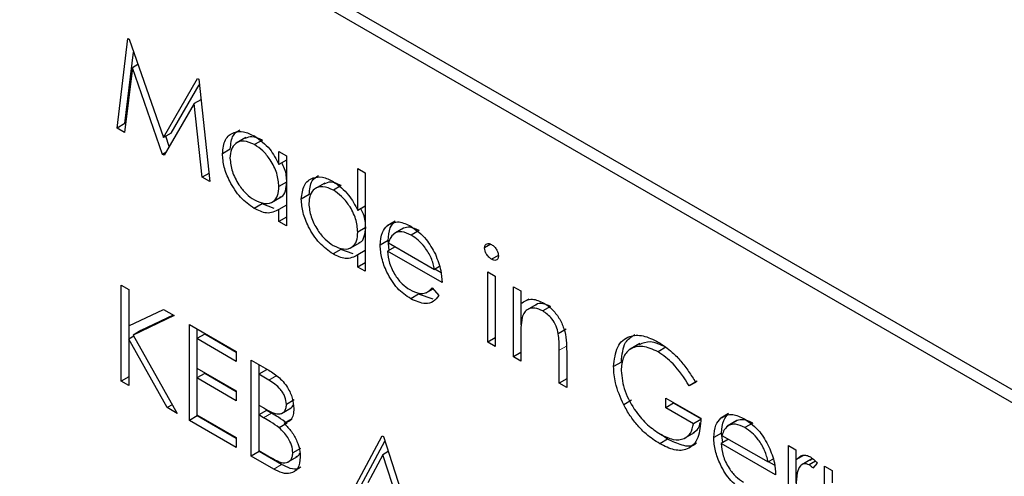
# Paper-space layout 'Blatt2' of a CAD drawing. Header units: millimetres. Extents: x 5 to 418, y 2 to 292.
# Tile 31 of 55: x 106.63 to 109.59, y 198.52 to 199.89. Entities that reach past the tile are written whole.
import ezdxf

# ---------------------------------------------------------------- set-up
doc = ezdxf.new("R2010")
doc.units = ezdxf.units.MM

psp = doc.layouts.new('Blatt2')

# ---------------------------------------------------------------- linework, layer by layer
at = {"color": 7, "linetype": 'Continuous', "lineweight": 25}
for p, q in [((118.4849, 193.6573), (106.5819, 200.5288)), ((118.4512, 193.6378), (106.6661, 200.4413)), ((106.9246, 199.5662), (106.9575, 199.8352)), ((106.9575, 199.8352), (106.9607, 199.8334)), ((106.9607, 199.8334), (107.0637, 199.5376)), ((106.9481, 199.5798), (106.9744, 199.7941)), ((106.9709, 199.7471), (106.9471, 199.5532)), ((106.9874, 199.7566), (106.9709, 199.7471)), ((107.0613, 199.4872), (106.9709, 199.7471)), ((107.0637, 199.5376), (107.1664, 199.7146)), ((107.1664, 199.7146), (107.1697, 199.7127)), ((107.1697, 199.7127), (107.2028, 199.4055)), ((107.0872, 199.5512), (107.1714, 199.6963)), ((107.1763, 199.6511), (107.1564, 199.6396)), ((107.1564, 199.6396), (107.0664, 199.4843)), ((107.1803, 199.4185), (107.1564, 199.6396)), ((106.9481, 199.5798), (106.9246, 199.5662)), ((106.9471, 199.5532), (106.9246, 199.5662)), ((106.9502, 199.5786), (106.9481, 199.5798)), ((107.0872, 199.5512), (107.0637, 199.5376)), ((107.0815, 199.5105), (107.0707, 199.5416)), ((107.3113, 199.5374), (107.2818, 199.5204)), ((107.3608, 199.5299), (107.3372, 199.5163)), ((107.0715, 199.4931), (107.0613, 199.4872)), ((107.2647, 199.5028), (107.2412, 199.4892)), ((107.4107, 199.4571), (107.4107, 199.496)), ((107.4107, 199.496), (107.4331, 199.4831)), ((107.0664, 199.4843), (107.0613, 199.4872)), ((107.4331, 199.47), (107.4107, 199.4571)), ((107.4331, 199.4831), (107.4331, 199.2726)), ((107.6473, 199.3187), (107.6473, 199.4444)), ((107.6473, 199.4444), (107.6697, 199.4314)), ((107.2002, 199.43), (107.1803, 199.4185)), ((107.2028, 199.4055), (107.1803, 199.4185)), ((107.6697, 199.4314), (107.6697, 199.136)), ((107.4331, 199.4033), (107.4107, 199.3903)), ((107.5479, 199.4008), (107.5185, 199.3838)), ((107.5974, 199.3933), (107.5739, 199.3797)), ((107.3878, 199.3424), (107.4172, 199.3594)), ((107.5014, 199.3662), (107.4778, 199.3526)), ((107.3598, 199.3384), (107.3362, 199.3248)), ((107.3964, 199.3249), (107.3598, 199.3384)), ((107.4331, 199.3349), (107.4107, 199.322)), ((107.4107, 199.2855), (107.4107, 199.322)), ((107.6697, 199.3316), (107.6473, 199.3187)), ((107.4331, 199.2985), (107.4107, 199.2855)), ((107.759, 199.2866), (107.7355, 199.273)), ((107.4331, 199.2726), (107.4107, 199.2855)), ((107.6697, 199.2666), (107.6473, 199.2537)), ((107.7843, 199.2657), (107.7548, 199.2487)), ((107.7845, 199.2656), (107.7609, 199.252)), ((107.8315, 199.2582), (107.8079, 199.2446)), ((107.7381, 199.2284), (107.7145, 199.2148)), ((107.7418, 199.1998), (107.7381, 199.2284)), ((107.5964, 199.2018), (107.5729, 199.1882)), ((107.6331, 199.1883), (107.5964, 199.2018)), ((107.6244, 199.2058), (107.6539, 199.2228)), ((107.6697, 199.1983), (107.6473, 199.1853)), ((107.7593, 199.2099), (107.7369, 199.1969)), ((107.7392, 199.2214), (107.8776, 199.1416)), ((108.0469, 199.2171), (108.0279, 199.2061)), ((107.6473, 199.1489), (107.6473, 199.1853)), ((107.9, 199.1028), (107.7369, 199.1969)), ((108.0692, 199.184), (108.0486, 199.1721)), ((107.6697, 199.1618), (107.6473, 199.1489)), ((107.6697, 199.136), (107.6473, 199.1489)), ((107.8926, 199.1502), (107.8776, 199.1416)), ((107.8971, 199.1317), (107.8788, 199.1422)), ((108.0375, 199.1342), (108.0599, 199.1213)), ((108.0375, 198.9237), (108.0375, 199.1342)), ((108.0599, 199.1213), (108.0599, 198.9108)), ((106.9373, 199.0946), (106.9597, 199.0816)), ((106.9373, 198.8065), (106.9373, 199.0946)), ((106.9597, 199.0816), (106.9597, 198.9719)), ((107.8529, 199.0718), (107.8731, 199.0835)), ((107.8705, 199.0866), (107.8904, 199.063)), ((108.1142, 199.0899), (108.1366, 199.077)), ((108.1142, 198.8794), (108.1142, 199.0899)), ((107.8298, 199.0671), (107.8062, 199.0535)), ((107.8739, 199.0528), (107.8298, 199.0671)), ((108.1366, 199.077), (108.1366, 199.039)), ((108.1602, 199.0526), (108.1366, 199.039)), ((106.9597, 198.9719), (107.0637, 199.0216)), ((107.0637, 199.0216), (107.0957, 199.0032)), ((108.1378, 198.9749), (108.1378, 199.0397)), ((108.1833, 199.0361), (108.1538, 199.0191)), ((108.2257, 199.0306), (108.2021, 199.017)), ((107.0957, 199.0032), (106.9731, 198.9447)), ((107.0934, 199.0045), (106.9966, 198.9583)), ((106.9609, 198.9333), (106.9609, 198.9725)), ((107.142, 198.9764), (107.2827, 198.8952)), ((107.142, 198.6884), (107.142, 198.9764)), ((107.1656, 198.9346), (107.1656, 198.9628)), ((108.2727, 198.962), (108.2491, 198.9484)), ((106.9749, 198.9414), (106.9597, 198.9326)), ((106.9597, 198.9326), (106.9597, 198.7936)), ((107.0754, 198.7268), (106.9597, 198.9326)), ((106.9966, 198.9583), (106.9731, 198.9447)), ((106.9731, 198.9447), (107.1052, 198.7096)), ((107.188, 198.9475), (107.1644, 198.9339)), ((107.1644, 198.9339), (107.1644, 198.8453)), ((107.2827, 198.8656), (107.1644, 198.9339)), ((107.2827, 198.8928), (107.188, 198.9475)), ((108.0599, 198.9366), (108.0375, 198.9237)), ((108.1366, 198.9426), (108.1366, 198.8665)), ((108.0599, 198.9108), (108.0375, 198.9237)), ((108.4941, 198.9189), (108.4647, 198.9019)), ((108.5719, 198.9083), (108.5483, 198.8947)), ((107.2827, 198.8952), (107.2827, 198.8656)), ((108.1366, 198.8923), (108.1142, 198.8794)), ((108.1366, 198.8665), (108.1142, 198.8794)), ((108.2518, 198.8), (108.2518, 198.899)), ((108.2742, 198.8946), (108.2742, 198.7871)), ((107.1644, 198.8453), (107.2827, 198.777)), ((107.1656, 198.8164), (107.1656, 198.8446)), ((107.3275, 198.8693), (107.3762, 198.8412)), ((107.3275, 198.5813), (107.3275, 198.8693)), ((107.3511, 198.8275), (107.3511, 198.8557)), ((108.4384, 198.8636), (108.4149, 198.85)), ((106.9597, 198.8194), (106.9373, 198.8065)), ((107.188, 198.8294), (107.1644, 198.8158)), ((107.1644, 198.8158), (107.1644, 198.705)), ((107.2827, 198.7475), (107.1644, 198.8158)), ((107.2827, 198.7747), (107.188, 198.8294)), ((107.3735, 198.8405), (107.3499, 198.8269)), ((107.3499, 198.8269), (107.3499, 198.7345)), ((107.3803, 198.8093), (107.3499, 198.8269)), ((106.9597, 198.7936), (106.9373, 198.8065)), ((108.2742, 198.8129), (108.2518, 198.8)), ((108.2742, 198.7871), (108.2518, 198.8)), ((108.6655, 198.8062), (108.6419, 198.7926)), ((108.6611, 198.8026), (108.6419, 198.7926)), ((107.2827, 198.777), (107.2827, 198.7475)), ((108.5716, 198.7557), (108.6771, 198.6948)), ((108.5716, 198.7262), (108.5716, 198.7557)), ((107.0906, 198.7356), (107.0754, 198.7268)), ((107.1052, 198.7096), (107.0754, 198.7268)), ((107.3499, 198.7345), (107.3649, 198.7258)), ((107.3511, 198.7057), (107.3511, 198.7338)), ((107.4182, 198.709), (107.4477, 198.726)), ((107.4566, 198.7501), (107.4331, 198.7365)), ((108.469, 198.7489), (108.4455, 198.7353)), ((108.5951, 198.7398), (108.5716, 198.7262)), ((108.6547, 198.6782), (108.5716, 198.7262)), ((108.5951, 198.7398), (108.5951, 198.7421)), ((108.6783, 198.6918), (108.5951, 198.7398)), ((107.1656, 198.702), (107.142, 198.6884)), ((107.1644, 198.705), (107.2827, 198.6367)), ((107.1656, 198.702), (107.1656, 198.7043)), ((107.2827, 198.6343), (107.1656, 198.702)), ((107.3735, 198.7186), (107.3499, 198.705)), ((107.3499, 198.705), (107.3499, 198.5979)), ((107.3647, 198.6964), (107.3499, 198.705)), ((107.3883, 198.71), (107.3735, 198.7186)), ((108.76, 198.7087), (108.7365, 198.6951)), ((107.2827, 198.6071), (107.142, 198.6884)), ((107.435, 198.6797), (107.4114, 198.6661)), ((107.4502, 198.6931), (107.4266, 198.6795)), ((108.6764, 198.6907), (108.6547, 198.6782)), ((108.7853, 198.6878), (108.7558, 198.6708)), ((108.7855, 198.6877), (108.7619, 198.6741)), ((108.8325, 198.6803), (108.8089, 198.6667)), ((107.2827, 198.6367), (107.2827, 198.6071)), ((107.6026, 198.4225), (107.7209, 198.6422)), ((107.7209, 198.6422), (107.7241, 198.6404)), ((107.7241, 198.6404), (107.8392, 198.2859)), ((108.5771, 198.632), (108.5576, 198.646)), ((108.6281, 198.635), (108.6576, 198.652)), ((108.7391, 198.6506), (108.7155, 198.637)), ((108.7428, 198.6219), (108.7391, 198.6506)), ((108.7402, 198.6436), (108.8786, 198.5637)), ((107.6261, 198.4361), (107.7286, 198.6264)), ((108.5771, 198.632), (108.5535, 198.6184)), ((108.7603, 198.632), (108.7379, 198.6191)), ((108.901, 198.5249), (108.7379, 198.6191)), ((108.9394, 198.6136), (108.9617, 198.6006)), ((108.9394, 198.403), (108.9394, 198.6136)), ((107.3511, 198.5949), (107.3275, 198.5813)), ((107.395, 198.5423), (107.3275, 198.5813)), ((107.3499, 198.5979), (107.3818, 198.5795)), ((107.3511, 198.5949), (107.3511, 198.5972)), ((107.4185, 198.5559), (107.3511, 198.5949)), ((107.4365, 198.5626), (107.466, 198.5796)), ((107.4758, 198.6046), (107.4522, 198.591)), ((107.7222, 198.5853), (107.6771, 198.5014)), ((107.7389, 198.5949), (107.7222, 198.5853)), ((107.7662, 198.4499), (107.7222, 198.5853)), ((108.9617, 198.6006), (108.9617, 198.5696)), ((108.9853, 198.5832), (108.9617, 198.5696)), ((108.8936, 198.5723), (108.8786, 198.5637)), ((108.8981, 198.5538), (108.8798, 198.5644)), ((108.9629, 198.5007), (108.9629, 198.5703)), ((109.0069, 198.5712), (108.9774, 198.5541)), ((109.0206, 198.566), (109.002, 198.5552)), ((109.0257, 198.5602), (109.0134, 198.5449)), ((109.0481, 198.5508), (109.0705, 198.5379)), ((109.0481, 198.3403), (109.0481, 198.5508)), ((109.0705, 198.5379), (109.0705, 198.5013))]:
    psp.add_line(p, q, dxfattribs=at)
at = {"color": 7, "linetype": 'Continuous', "lineweight": 18}
for p, q in [((108.2753, 198.9126), (108.2518, 198.899)), ((107.4039, 198.8229), (107.3803, 198.8093)), ((107.3883, 198.71), (107.3647, 198.6964)), ((107.4185, 198.5559), (107.395, 198.5423))]:
    psp.add_line(p, q, dxfattribs=at)
psp.add_open_spline([(99.3239, 207.8806), (101.1235, 206.7296), (104.7238, 204.427), (110.3873, 201.0165), (116.2727, 197.6313), (121.8964, 194.5463), (125.5748, 192.6344), (127.1633, 191.8087)], degree=3, knots=[0, 0, 0, 0, 0.2047211, 0.4095618, 0.6233946, 0.8373635, 1, 1, 1, 1], dxfattribs=at)
at = {"color": 7, "linetype": 'Continuous', "lineweight": 25}
for points, knots in [([(99.4687, 207.5815), (100.1578, 207.1329), (102.0816, 205.8805), (105.3964, 203.815), (109.409, 201.3831), (113.5819, 198.9452), (117.828, 196.548), (121.9813, 194.2857), (125.1512, 192.6107), (126.8877, 191.7258), (127.3115, 191.5099)], [0, 0, 0, 0, 0.079167, 0.220979, 0.371612, 0.522329, 0.673084, 0.823745, 0.956982, 1, 1, 1, 1]), ([(107.2412, 199.4892), (107.2429, 199.5044), (107.2464, 199.5346), (107.2728, 199.5545), (107.304, 199.5581), (107.3259, 199.5476), (107.3369, 199.5423)], [0, 0, 0, 0, 0.2794126, 0.5591913, 0.7795483, 1, 1, 1, 1]), ([(107.2647, 199.5028), (107.2661, 199.5185), (107.2686, 199.5457), (107.2858, 199.5562), (107.2932, 199.5607)], [0, 0, 0, 0, 0.573159, 1, 1, 1, 1]), ([(107.3372, 199.5163), (107.3265, 199.521), (107.3052, 199.5305), (107.2809, 199.5226), (107.2663, 199.5035), (107.2645, 199.4852), (107.2636, 199.476)], [0, 0, 0, 0, 0.279767, 0.559291, 0.779719, 1, 1, 1, 1]), ([(107.3608, 199.5299), (107.3499, 199.535), (107.3302, 199.5442), (107.3156, 199.5374), (107.309, 199.5344)], [0, 0, 0, 0, 0.551084, 1, 1, 1, 1]), ([(107.3369, 199.5423), (107.3534, 199.5307), (107.3828, 199.5098), (107.4021, 199.4732), (107.4107, 199.4571)], [0, 0, 0, 0, 0.5590621, 1, 1, 1, 1]), ([(107.4107, 199.3903), (107.4095, 199.4035), (107.4071, 199.4298), (107.3869, 199.4689), (107.3626, 199.4993), (107.3457, 199.5106), (107.3372, 199.5163)], [0, 0, 0, 0, 0.2796602, 0.5592103, 0.7794872, 1, 1, 1, 1]), ([(107.3362, 199.3248), (107.3222, 199.3348), (107.2942, 199.3548), (107.2632, 199.4025), (107.244, 199.4494), (107.2421, 199.476), (107.2412, 199.4892)], [0, 0, 0, 0, 0.279573, 0.559333, 0.779589, 1, 1, 1, 1]), ([(107.2636, 199.476), (107.2651, 199.4628), (107.2681, 199.4365), (107.2877, 199.3977), (107.3118, 199.3676), (107.3286, 199.356), (107.337, 199.3502)], [0, 0, 0, 0, 0.279429, 0.559146, 0.77957, 1, 1, 1, 1]), ([(107.4342, 199.4039), (107.4336, 199.4172), (107.4326, 199.4363), (107.4221, 199.4558), (107.4188, 199.4618)], [0, 0, 0, 0, 0.692809, 1, 1, 1, 1]), ([(107.4778, 199.3526), (107.4796, 199.3677), (107.483, 199.398), (107.5094, 199.4179), (107.5406, 199.4215), (107.5626, 199.411), (107.5736, 199.4057)], [0, 0, 0, 0, 0.279413, 0.559191, 0.779548, 1, 1, 1, 1]), ([(107.5014, 199.3662), (107.5028, 199.3818), (107.5052, 199.4091), (107.5225, 199.4196), (107.5298, 199.4241)], [0, 0, 0, 0, 0.573159, 1, 1, 1, 1]), ([(107.5736, 199.4057), (107.5901, 199.3936), (107.6196, 199.3719), (107.6388, 199.335), (107.6473, 199.3187)], [0, 0, 0, 0, 0.558426, 1, 1, 1, 1]), ([(107.337, 199.3502), (107.3477, 199.3455), (107.3691, 199.3362), (107.394, 199.3429), (107.4085, 199.3624), (107.4099, 199.381), (107.4107, 199.3903)], [0, 0, 0, 0, 0.279822, 0.559387, 0.779603, 1, 1, 1, 1]), ([(107.4137, 199.3589), (107.4151, 199.3592), (107.4233, 199.3609), (107.4317, 199.3768), (107.4334, 199.3949), (107.4342, 199.4039)], [0, 0, 0, 0, 0.086461, 0.543043, 1, 1, 1, 1]), ([(107.5739, 199.3797), (107.5632, 199.3844), (107.5418, 199.3939), (107.5175, 199.3859), (107.5029, 199.3669), (107.5011, 199.3485), (107.5002, 199.3394)], [0, 0, 0, 0, 0.279767, 0.559291, 0.779719, 1, 1, 1, 1]), ([(107.5974, 199.3933), (107.5866, 199.3984), (107.5668, 199.4076), (107.5522, 199.4008), (107.5457, 199.3977)], [0, 0, 0, 0, 0.551084, 1, 1, 1, 1]), ([(107.6473, 199.2537), (107.6461, 199.2669), (107.6437, 199.2932), (107.6236, 199.3323), (107.5993, 199.3627), (107.5824, 199.374), (107.5739, 199.3797)], [0, 0, 0, 0, 0.27966, 0.55921, 0.779487, 1, 1, 1, 1]), ([(107.5729, 199.1882), (107.5589, 199.1982), (107.5308, 199.2182), (107.4998, 199.2658), (107.4807, 199.3128), (107.4788, 199.3393), (107.4778, 199.3526)], [0, 0, 0, 0, 0.279573, 0.559333, 0.779589, 1, 1, 1, 1]), ([(107.4107, 199.322), (107.3989, 199.3158), (107.3777, 199.3048), (107.3489, 199.3187), (107.3362, 199.3248)], [0, 0, 0, 0, 0.558763, 1, 1, 1, 1]), ([(107.5002, 199.3394), (107.5017, 199.3262), (107.5047, 199.2999), (107.5244, 199.2611), (107.5485, 199.231), (107.5653, 199.2194), (107.5737, 199.2136)], [0, 0, 0, 0, 0.279429, 0.559146, 0.77957, 1, 1, 1, 1]), ([(107.6709, 199.2673), (107.6703, 199.2806), (107.6694, 199.2993), (107.6591, 199.3183), (107.6562, 199.3238)], [0, 0, 0, 0, 0.709762, 1, 1, 1, 1]), ([(107.7381, 199.2284), (107.7392, 199.2421), (107.7411, 199.2665), (107.7536, 199.2805), (107.759, 199.2866)], [0, 0, 0, 0, 0.559427, 1, 1, 1, 1]), ([(107.6504, 199.2223), (107.6517, 199.2226), (107.66, 199.2243), (107.6683, 199.2402), (107.67, 199.2583), (107.6709, 199.2673)], [0, 0, 0, 0, 0.086461, 0.543043, 1, 1, 1, 1]), ([(107.7145, 199.2148), (107.7156, 199.2285), (107.7176, 199.2529), (107.73, 199.2668), (107.7355, 199.273)], [0, 0, 0, 0, 0.559427, 1, 1, 1, 1]), ([(107.7355, 199.273), (107.7467, 199.2793), (107.7667, 199.2905), (107.7945, 199.277), (107.8067, 199.2711)], [0, 0, 0, 0, 0.5585773, 1, 1, 1, 1]), ([(107.8315, 199.2582), (107.8218, 199.2628), (107.8045, 199.271), (107.7906, 199.2672), (107.7845, 199.2656)], [0, 0, 0, 0, 0.559458, 1, 1, 1, 1]), ([(107.8067, 199.2711), (107.8229, 199.2596), (107.8519, 199.239), (107.8715, 199.2031), (107.8801, 199.1873)], [0, 0, 0, 0, 0.558919, 1, 1, 1, 1]), ([(107.5737, 199.2136), (107.5844, 199.2089), (107.6057, 199.1996), (107.6306, 199.2063), (107.6451, 199.2258), (107.6466, 199.2444), (107.6473, 199.2537)], [0, 0, 0, 0, 0.279822, 0.559387, 0.779603, 1, 1, 1, 1]), ([(107.7609, 199.252), (107.7555, 199.248), (107.7457, 199.2409), (107.7412, 199.2274), (107.7392, 199.2214)], [0, 0, 0, 0, 0.5587953, 1, 1, 1, 1]), ([(107.8079, 199.2446), (107.7982, 199.2492), (107.7809, 199.2574), (107.767, 199.2536), (107.7609, 199.252)], [0, 0, 0, 0, 0.559458, 1, 1, 1, 1]), ([(107.8776, 199.1416), (107.8749, 199.1531), (107.8694, 199.1762), (107.8502, 199.2073), (107.829, 199.2305), (107.8149, 199.2399), (107.8079, 199.2446)], [0, 0, 0, 0, 0.280138, 0.559194, 0.779598, 1, 1, 1, 1]), ([(107.8062, 199.0535), (107.7923, 199.063), (107.7646, 199.0818), (107.7348, 199.1298), (107.7175, 199.1757), (107.7155, 199.2018), (107.7145, 199.2148)], [0, 0, 0, 0, 0.279885, 0.558859, 0.779462, 1, 1, 1, 1]), ([(108.0279, 199.2061), (108.0283, 199.2092), (108.0291, 199.2156), (108.035, 199.2193), (108.0416, 199.2198), (108.0463, 199.2175), (108.0486, 199.2164)], [0, 0, 0, 0, 0.279289, 0.558897, 0.779452, 1, 1, 1, 1]), ([(108.0486, 199.1721), (108.0457, 199.1742), (108.0398, 199.1783), (108.0331, 199.1879), (108.0287, 199.1977), (108.0282, 199.2033), (108.0279, 199.2061)], [0, 0, 0, 0, 0.279784, 0.559698, 0.779921, 1, 1, 1, 1]), ([(108.0486, 199.2164), (108.0516, 199.2144), (108.0575, 199.2102), (108.0643, 199.2005), (108.0687, 199.1906), (108.0692, 199.1849), (108.0695, 199.1821)], [0, 0, 0, 0, 0.279869, 0.559866, 0.779911, 1, 1, 1, 1]), ([(107.6473, 199.1853), (107.6355, 199.1792), (107.6144, 199.1682), (107.5856, 199.1821), (107.5729, 199.1882)], [0, 0, 0, 0, 0.558763, 1, 1, 1, 1]), ([(107.7369, 199.1969), (107.738, 199.1849), (107.7403, 199.1608), (107.758, 199.1248), (107.7801, 199.0966), (107.7956, 199.0862), (107.8034, 199.081)], [0, 0, 0, 0, 0.279963, 0.559359, 0.779526, 1, 1, 1, 1]), ([(107.8801, 199.1873), (107.8866, 199.1709), (107.8982, 199.1415), (107.8994, 199.1146), (107.9, 199.1028)], [0, 0, 0, 0, 0.558897, 1, 1, 1, 1]), ([(108.0695, 199.1821), (108.069, 199.1789), (108.0682, 199.1726), (108.0622, 199.1691), (108.0555, 199.1687), (108.0509, 199.171), (108.0486, 199.1721)], [0, 0, 0, 0, 0.27916, 0.558862, 0.779356, 1, 1, 1, 1]), ([(107.8034, 199.081), (107.8126, 199.0767), (107.8277, 199.0697), (107.847, 199.0691), (107.8604, 199.0754), (107.8671, 199.0829), (107.8705, 199.0866)], [0, 0, 0, 0, 0.339465, 0.559626, 0.779498, 1, 1, 1, 1]), ([(107.8904, 199.063), (107.8853, 199.0564), (107.8751, 199.0433), (107.8465, 199.0354), (107.8214, 199.0466), (107.8062, 199.0535)], [0, 0, 0, 0, 0.280919, 0.561407, 1, 1, 1, 1]), ([(108.1366, 199.039), (108.1473, 199.0461), (108.1663, 199.0588), (108.1938, 199.0462), (108.206, 199.0406)], [0, 0, 0, 0, 0.559141, 1, 1, 1, 1]), ([(108.2021, 199.017), (108.1942, 199.0206), (108.1784, 199.0278), (108.1598, 199.0238), (108.1464, 199.0138), (108.1422, 199.0026), (108.1401, 198.9971)], [0, 0, 0, 0, 0.279553, 0.559373, 0.779703, 1, 1, 1, 1]), ([(108.2257, 199.0306), (108.2179, 199.0341), (108.2022, 199.041), (108.187, 199.0394), (108.1813, 199.0346), (108.1806, 199.034)], [0, 0, 0, 0, 0.46626, 0.932968, 1, 1, 1, 1]), ([(108.206, 199.0406), (108.2142, 199.0351), (108.2305, 199.024), (108.252, 198.9964), (108.2737, 198.9502), (108.274, 198.9175), (108.2742, 198.8946)], [0, 0, 0, 0, 0.187021, 0.37389, 0.56061, 1, 1, 1, 1]), ([(108.1401, 198.9971), (108.1388, 198.9873), (108.1366, 198.9698), (108.1366, 198.9509), (108.1366, 198.9426)], [0, 0, 0, 0, 0.559658, 1, 1, 1, 1]), ([(108.2491, 198.9484), (108.2473, 198.9562), (108.2438, 198.9716), (108.2276, 198.9994), (108.2117, 199.0103), (108.2021, 199.017)], [0, 0, 0, 0, 0.281192, 0.561331, 1, 1, 1, 1]), ([(108.2518, 198.899), (108.2518, 198.908), (108.2519, 198.924), (108.25, 198.941), (108.2491, 198.9484)], [0, 0, 0, 0, 0.560255, 1, 1, 1, 1]), ([(108.4149, 198.85), (108.4173, 198.8711), (108.4222, 198.9134), (108.4581, 198.9434), (108.5029, 198.9462), (108.5336, 198.9313), (108.549, 198.9238)], [0, 0, 0, 0, 0.27959, 0.559072, 0.779411, 1, 1, 1, 1]), ([(108.4384, 198.8636), (108.4404, 198.8855), (108.4439, 198.9241), (108.468, 198.9396), (108.4784, 198.9462)], [0, 0, 0, 0, 0.56748, 1, 1, 1, 1]), ([(108.5483, 198.8947), (108.5325, 198.9016), (108.501, 198.9154), (108.4641, 198.9059), (108.4415, 198.8788), (108.4387, 198.8517), (108.4373, 198.8382)], [0, 0, 0, 0, 0.279847, 0.559555, 0.779847, 1, 1, 1, 1]), ([(108.5719, 198.9083), (108.5558, 198.9157), (108.5256, 198.9295), (108.5026, 198.9202), (108.4918, 198.9158)], [0, 0, 0, 0, 0.530787, 1, 1, 1, 1]), ([(108.549, 198.9238), (108.5633, 198.9144), (108.5868, 198.8988), (108.6173, 198.8667), (108.6408, 198.836), (108.6543, 198.8137), (108.6611, 198.8026)], [0, 0, 0, 0, 0.339527, 0.559586, 0.779731, 1, 1, 1, 1]), ([(108.6419, 198.7926), (108.6265, 198.8162), (108.599, 198.8583), (108.5638, 198.8836), (108.5483, 198.8947)], [0, 0, 0, 0, 0.55984, 1, 1, 1, 1]), ([(108.4455, 198.7353), (108.4356, 198.7574), (108.418, 198.797), (108.4158, 198.8338), (108.4149, 198.85)], [0, 0, 0, 0, 0.559317, 1, 1, 1, 1]), ([(107.3762, 198.8412), (107.3869, 198.8348), (107.4081, 198.822), (107.4363, 198.7911), (107.4526, 198.7547), (107.4545, 198.7343), (107.4554, 198.7241)], [0, 0, 0, 0, 0.281317, 0.559922, 0.779935, 1, 1, 1, 1]), ([(108.4373, 198.8382), (108.4398, 198.8177), (108.4449, 198.7766), (108.478, 198.7173), (108.5165, 198.6729), (108.5425, 198.6555), (108.5555, 198.6468)], [0, 0, 0, 0, 0.279061, 0.558584, 0.779236, 1, 1, 1, 1]), ([(107.4331, 198.7365), (107.4323, 198.744), (107.4312, 198.7553), (107.4233, 198.7709), (107.4084, 198.7918), (107.3928, 198.8015), (107.3803, 198.8093)], [0, 0, 0, 0, 0.249284, 0.374925, 0.500645, 1, 1, 1, 1]), ([(107.3649, 198.7258), (107.3806, 198.7169), (107.4002, 198.7056), (107.4195, 198.709), (107.427, 198.7147), (107.4321, 198.7238), (107.4327, 198.7323), (107.4331, 198.7365)], [0, 0, 0, 0, 0.498607, 0.624009, 0.749401, 0.874736, 1, 1, 1, 1]), ([(107.4445, 198.7247), (107.4466, 198.7258), (107.4506, 198.7282), (107.4527, 198.7331), (107.4537, 198.7355)], [0, 0, 0, 0, 0.513084, 1, 1, 1, 1]), ([(108.5535, 198.6184), (108.5397, 198.6273), (108.5168, 198.6421), (108.4869, 198.6723), (108.4639, 198.702), (108.4516, 198.7242), (108.4455, 198.7353)], [0, 0, 0, 0, 0.339789, 0.559872, 0.779908, 1, 1, 1, 1]), ([(107.4114, 198.6661), (107.4027, 198.6723), (107.3872, 198.6835), (107.3716, 198.6925), (107.3647, 198.6964)], [0, 0, 0, 0, 0.559734, 1, 1, 1, 1]), ([(107.435, 198.6797), (107.4263, 198.6859), (107.4108, 198.6971), (107.3952, 198.7061), (107.3883, 198.71)], [0, 0, 0, 0, 0.559734, 1, 1, 1, 1]), ([(107.4554, 198.7241), (107.455, 198.7175), (107.4542, 198.7044), (107.4459, 198.6861), (107.4339, 198.682), (107.4266, 198.6795)], [0, 0, 0, 0, 0.2808667, 0.5615271, 1, 1, 1, 1]), ([(108.7365, 198.6951), (108.7477, 198.7014), (108.7677, 198.7126), (108.7955, 198.6992), (108.8077, 198.6932)], [0, 0, 0, 0, 0.558577, 1, 1, 1, 1]), ([(108.7391, 198.6506), (108.7402, 198.6642), (108.7422, 198.6886), (108.7546, 198.7026), (108.76, 198.7087)], [0, 0, 0, 0, 0.559427, 1, 1, 1, 1]), ([(107.4522, 198.591), (107.4515, 198.5985), (107.45, 198.6135), (107.4356, 198.6424), (107.4206, 198.6571), (107.4114, 198.6661)], [0, 0, 0, 0, 0.279944, 0.560429, 1, 1, 1, 1]), ([(107.4266, 198.6795), (107.4341, 198.6716), (107.449, 198.656), (107.4647, 198.6277), (107.4733, 198.6007), (107.4742, 198.5857), (107.4746, 198.5781)], [0, 0, 0, 0, 0.280382, 0.559606, 0.779765, 1, 1, 1, 1]), ([(108.6771, 198.6948), (108.6756, 198.6739), (108.6725, 198.6323), (108.6409, 198.5991), (108.5978, 198.5963), (108.5683, 198.611), (108.5535, 198.6184)], [0, 0, 0, 0, 0.280351, 0.559367, 0.779371, 1, 1, 1, 1]), ([(108.5555, 198.6468), (108.5684, 198.6405), (108.5941, 198.6279), (108.6257, 198.6311), (108.6476, 198.6481), (108.6523, 198.6681), (108.6547, 198.6782)], [0, 0, 0, 0, 0.280254, 0.559912, 0.779941, 1, 1, 1, 1]), ([(108.6539, 198.6513), (108.6597, 198.6547), (108.67, 198.6609), (108.6735, 198.6755), (108.675, 198.682)], [0, 0, 0, 0, 0.551016, 1, 1, 1, 1]), ([(108.7155, 198.637), (108.7166, 198.6506), (108.7186, 198.675), (108.731, 198.689), (108.7365, 198.6951)], [0, 0, 0, 0, 0.559427, 1, 1, 1, 1]), ([(108.7619, 198.6741), (108.7565, 198.6701), (108.7467, 198.663), (108.7422, 198.6495), (108.7402, 198.6436)], [0, 0, 0, 0, 0.5587953, 1, 1, 1, 1]), ([(108.8089, 198.6667), (108.7992, 198.6713), (108.7819, 198.6796), (108.768, 198.6758), (108.7619, 198.6741)], [0, 0, 0, 0, 0.5594582, 1, 1, 1, 1]), ([(108.8325, 198.6803), (108.8228, 198.6849), (108.8055, 198.6932), (108.7916, 198.6894), (108.7855, 198.6877)], [0, 0, 0, 0, 0.5594582, 1, 1, 1, 1]), ([(108.8077, 198.6932), (108.8239, 198.6817), (108.8529, 198.6611), (108.8725, 198.6252), (108.8811, 198.6094)], [0, 0, 0, 0, 0.558919, 1, 1, 1, 1]), ([(108.8786, 198.5637), (108.8759, 198.5752), (108.8704, 198.5983), (108.8512, 198.6294), (108.83, 198.6526), (108.8159, 198.662), (108.8089, 198.6667)], [0, 0, 0, 0, 0.2801382, 0.5591944, 0.7795977, 1, 1, 1, 1]), ([(108.8072, 198.4757), (108.7933, 198.4851), (108.7656, 198.504), (108.7358, 198.5519), (108.7185, 198.5979), (108.7165, 198.6239), (108.7155, 198.637)], [0, 0, 0, 0, 0.279885, 0.558859, 0.779462, 1, 1, 1, 1]), ([(108.6641, 198.6215), (108.6625, 198.6197), (108.6528, 198.6082), (108.6205, 198.6113), (108.5916, 198.6251), (108.5771, 198.632)], [0, 0, 0, 0, 0.0892387, 0.5439728, 1, 1, 1, 1]), ([(108.7379, 198.6191), (108.739, 198.607), (108.7413, 198.5829), (108.759, 198.5469), (108.7811, 198.5188), (108.7966, 198.5083), (108.8044, 198.5031)], [0, 0, 0, 0, 0.2799631, 0.5593589, 0.7795256, 1, 1, 1, 1]), ([(108.8811, 198.6094), (108.8876, 198.593), (108.8993, 198.5636), (108.9005, 198.5368), (108.901, 198.5249)], [0, 0, 0, 0, 0.558897, 1, 1, 1, 1]), ([(107.3818, 198.5795), (107.3981, 198.5701), (107.4225, 198.556), (107.444, 198.5657), (107.4512, 198.578), (107.4519, 198.5867), (107.4522, 198.591)], [0, 0, 0, 0, 0.49936, 0.748736, 0.874399, 1, 1, 1, 1]), ([(107.4746, 198.5781), (107.4732, 198.5661), (107.4702, 198.5419), (107.4477, 198.5275), (107.4213, 198.5288), (107.4038, 198.5378), (107.395, 198.5423)], [0, 0, 0, 0, 0.279141, 0.558654, 0.779059, 1, 1, 1, 1]), ([(107.4621, 198.5797), (107.4646, 198.5805), (107.4698, 198.582), (107.4721, 198.5878), (107.4733, 198.5908)], [0, 0, 0, 0, 0.4812468, 1, 1, 1, 1]), ([(108.9617, 198.5696), (108.968, 198.5759), (108.9767, 198.5847), (108.9939, 198.5845), (109.0021, 198.5806), (109.0062, 198.5786)], [0, 0, 0, 0, 0.558788, 0.779481, 1, 1, 1, 1]), ([(109.0062, 198.5786), (109.0101, 198.5759), (109.017, 198.5709), (109.023, 198.5635), (109.0257, 198.5602)], [0, 0, 0, 0, 0.559243, 1, 1, 1, 1]), ([(107.4765, 198.549), (107.474, 198.5468), (107.466, 198.5397), (107.4445, 198.543), (107.4272, 198.5516), (107.4185, 198.5559)], [0, 0, 0, 0, 0.189252, 0.594134, 1, 1, 1, 1]), ([(109.002, 198.5552), (108.9967, 198.557), (108.9861, 198.5604), (108.9725, 198.5513), (108.9683, 198.5386), (108.9657, 198.5308)], [0, 0, 0, 0, 0.278336, 0.558768, 1, 1, 1, 1]), ([(109.0134, 198.5449), (109.0114, 198.5472), (109.0077, 198.5512), (109.0037, 198.554), (109.002, 198.5552)], [0, 0, 0, 0, 0.560396, 1, 1, 1, 1]), ([(109.016, 198.5708), (109.0141, 198.5714), (109.0093, 198.5729), (109.0063, 198.5701), (109.0045, 198.5685)], [0, 0, 0, 0, 0.4111618, 1, 1, 1, 1]), ([(108.9657, 198.5308), (108.9643, 198.5182), (108.9616, 198.4958), (108.9617, 198.4715), (108.9617, 198.4609)], [0, 0, 0, 0, 0.559636, 1, 1, 1, 1])]:
    psp.add_open_spline(points, degree=3, knots=knots, dxfattribs=at)

doc.saveas('drawing.dxf')
